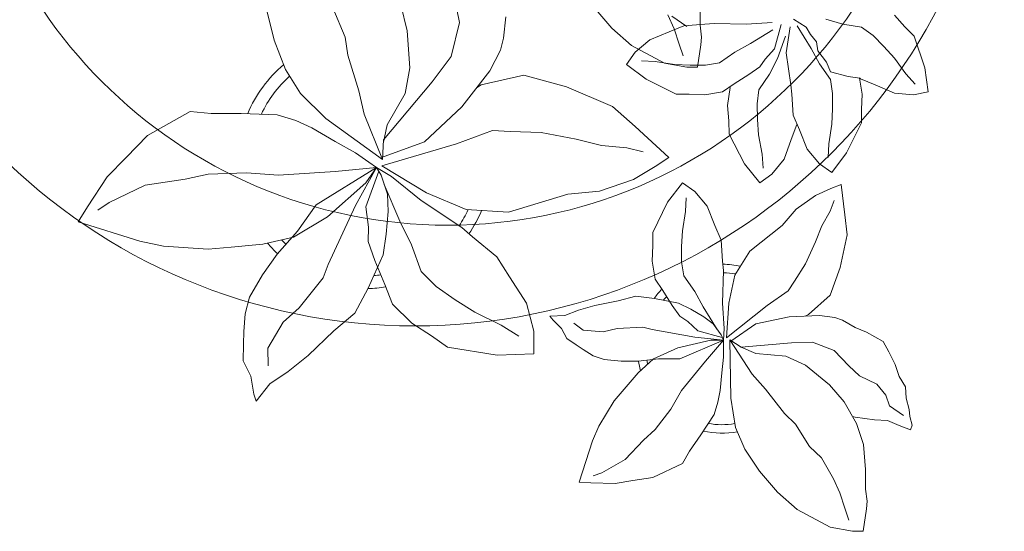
# Model space of a CAD drawing. Header units: millimetres. Extents: x 0 to 11.7, y 0 to 17.
# Tile 24 of 31: x 0.6 to 1.2, y 10.6 to 10.9. Entities that reach past the tile are written whole.
import ezdxf

# ---------------------------------------------------------------- set-up
doc = ezdxf.new("R2010")
doc.units = ezdxf.units.MM
doc.layers.add('vegetacion', color=85, linetype='Continuous', lineweight=0)

# ---------------------------------------------------------------- blocks, each defined once
blk = doc.blocks.new('MACETA1-P')
for p, q in [((0.02669, -0.17114), (0.02304, -0.15247)), ((-0.08383, -0.18159), (-0.08866, -0.16231)), ((-0.04143, -0.17976), (-0.04878, -0.16233)), ((-0.00832, -0.16053), (-0.00454, -0.1761)), ((0.10694, -0.16184), (0.11776, -0.17438)), ((0.17036, -0.16098), (0.17036, -0.17269)), ((0.05311, -0.18052), (0.05447, -0.16771)), ((0.1511, -0.16641), (0.15486, -0.17476)), ((0.16239, -0.17353), (0.15357, -0.16729)), ((0.23379, -0.17381), (0.2262, -0.16901)), ((0.24554, -0.16904), (0.25568, -0.17199)), ((0.28639, -0.16675), (0.29261, -0.17362)), ((-0.00454, -0.1761), (-0.00287, -0.19813)), ((0.02167, -0.19137), (0.02669, -0.17114)), ((0.11776, -0.17438), (0.12949, -0.18484)), ((0.15196, -0.1767), (0.16076, -0.17305)), ((0.15486, -0.17476), (0.15783, -0.18396)), ((0.16076, -0.17305), (0.17321, -0.17214)), ((0.17036, -0.17269), (0.17121, -0.17978)), ((0.17321, -0.17214), (0.17877, -0.17161)), ((0.17877, -0.17161), (0.19816, -0.17214)), ((0.19816, -0.17214), (0.21339, -0.17116)), ((0.21386, -0.17536), (0.20048, -0.18367)), ((0.21872, -0.17233), (0.21478, -0.18686)), ((0.22181, -0.18913), (0.22411, -0.17361)), ((0.22832, -0.17314), (0.23663, -0.18652)), ((0.23625, -0.17833), (0.23379, -0.17381)), ((0.25568, -0.17199), (0.26676, -0.17394)), ((0.26676, -0.17394), (0.27362, -0.17887)), ((0.29261, -0.17362), (0.29814, -0.17916)), ((-0.07718, -0.19918), (-0.08383, -0.18159)), ((-0.03986, -0.19064), (-0.04143, -0.17976)), ((0.05117, -0.1876), (0.05311, -0.18052)), ((0.13164, -0.18875), (0.14039, -0.18132)), ((0.14039, -0.18132), (0.15196, -0.1767)), ((0.17121, -0.17978), (0.17087, -0.18443)), ((0.22129, -0.17923), (0.21661, -0.19253)), ((0.23994, -0.18269), (0.23625, -0.17833)), ((0.27362, -0.17887), (0.28016, -0.18542)), ((0.29814, -0.17916), (0.30466, -0.19811)), ((0.04476, -0.19997), (0.05117, -0.1876)), ((0.12949, -0.18484), (0.14917, -0.19526)), ((0.15783, -0.18396), (0.16031, -0.19105)), ((0.16879, -0.19776), (0.17087, -0.18443)), ((0.20048, -0.18367), (0.19122, -0.18875)), ((0.21478, -0.18686), (0.20927, -0.19293)), ((0.23663, -0.18652), (0.24171, -0.19578)), ((0.24076, -0.18793), (0.23994, -0.18269)), ((0.24588, -0.19478), (0.24076, -0.18793)), ((0.28016, -0.18542), (0.28636, -0.19225)), ((-0.03338, -0.21182), (-0.03986, -0.19064)), ((0.01035, -0.20639), (0.02167, -0.19137)), ((0.12654, -0.19612), (0.13164, -0.18875)), ((0.14363, -0.19429), (0.13534, -0.19384)), ((0.19122, -0.18875), (0.18201, -0.19521)), ((0.20927, -0.19293), (0.20603, -0.19755)), ((0.21661, -0.19253), (0.21176, -0.20191)), ((0.22457, -0.20824), (0.22181, -0.18913)), ((0.28636, -0.19225), (0.29325, -0.20173)), ((-0.06825, -0.21341), (-0.07718, -0.19918)), ((-0.00287, -0.19813), (-0.00565, -0.21339)), ((0.13812, -0.20492), (0.12654, -0.19612)), ((0.1552, -0.19612), (0.14363, -0.19429)), ((0.14917, -0.19526), (0.16253, -0.19776)), ((0.16441, -0.19658), (0.1552, -0.19612)), ((0.16253, -0.19776), (0.16879, -0.19776)), ((0.17367, -0.19658), (0.16441, -0.19658)), ((0.18201, -0.19521), (0.17367, -0.19658)), ((0.20603, -0.19755), (0.19955, -0.20218)), ((0.24171, -0.19578), (0.24816, -0.205)), ((0.24834, -0.20046), (0.24588, -0.19478)), ((0.30466, -0.19811), (0.30662, -0.21252)), ((0.02819, -0.22129), (0.04476, -0.19997)), ((0.06507, -0.20249), (0.03973, -0.20832)), ((0.09069, -0.20941), (0.06507, -0.20249)), ((0.15613, -0.21372), (0.13812, -0.20492)), ((0.19955, -0.20218), (0.19076, -0.20772)), ((0.21176, -0.20191), (0.20555, -0.21129)), ((0.24816, -0.205), (0.24953, -0.21333)), ((0.25879, -0.20322), (0.24834, -0.20046)), ((0.26579, -0.20436), (0.25879, -0.20322)), ((0.26611, -0.20464), (0.26546, -0.20408)), ((0.2655, -0.20431), (0.26713, -0.21379)), ((0.27491, -0.20828), (0.26611, -0.20464)), ((0.29325, -0.20173), (0.29879, -0.20791)), ((-0.01867, -0.24097), (0.01035, -0.20639)), ((0.03973, -0.20832), (0.03696, -0.21001)), ((0.11802, -0.22112), (0.09069, -0.20941)), ((0.19076, -0.20772), (0.18386, -0.21235)), ((0.18836, -0.20987), (0.18681, -0.22057)), ((0.20555, -0.21129), (0.20439, -0.21965)), ((0.22509, -0.21379), (0.22457, -0.20824)), ((0.28637, -0.21319), (0.27491, -0.20828)), ((-0.05306, -0.22841), (-0.06825, -0.21341)), ((-0.03022, -0.22568), (-0.03338, -0.21182)), ((-0.00565, -0.21339), (-0.0164, -0.23212)), ((0.16395, -0.21372), (0.15613, -0.21372)), ((0.17321, -0.21417), (0.16395, -0.21372)), ((0.18386, -0.21235), (0.17321, -0.21417)), ((0.226, -0.22624), (0.22509, -0.21379)), ((0.24953, -0.21333), (0.24953, -0.22259)), ((0.26713, -0.21379), (0.26667, -0.22305)), ((0.29781, -0.21412), (0.28637, -0.21319)), ((0.30662, -0.21252), (0.29781, -0.21412)), ((0.00577, -0.24225), (0.02819, -0.22129)), ((0.1316, -0.23319), (0.11802, -0.22112)), ((0.18681, -0.22057), (0.1875, -0.22981)), ((0.20439, -0.21965), (0.20463, -0.22891)), ((0.24953, -0.22259), (0.24907, -0.2318)), ((0.26667, -0.22305), (0.26667, -0.23087)), ((-0.15954, -0.23852), (-0.13412, -0.22413)), ((-0.13412, -0.22413), (-0.12144, -0.22541)), ((-0.12144, -0.22541), (-0.1036, -0.22529)), ((-0.1036, -0.22529), (-0.08209, -0.2261)), ((-0.08209, -0.2261), (-0.07103, -0.22957)), ((-0.0193, -0.25284), (-0.05306, -0.22841)), ((-0.0193, -0.25284), (-0.03022, -0.22568)), ((0.20463, -0.22891), (0.20532, -0.23811)), ((0.22965, -0.23504), (0.226, -0.22624)), ((-0.07103, -0.22957), (-0.06133, -0.23389)), ((-0.06133, -0.23389), (-0.04749, -0.24197)), ((-0.0164, -0.23212), (-0.0188, -0.24335)), ((0.15172, -0.25154), (0.1316, -0.23319)), ((0.1875, -0.22981), (0.1877, -0.23763)), ((0.22482, -0.24085), (0.22824, -0.23196)), ((0.23428, -0.24661), (0.22965, -0.23504)), ((0.24907, -0.2318), (0.24725, -0.24337)), ((0.26667, -0.23087), (0.25787, -0.24888)), ((-0.17217, -0.25163), (-0.15954, -0.23852)), ((-0.01867, -0.24097), (-0.0193, -0.25284)), ((0.02493, -0.24334), (0.04652, -0.23546)), ((0.04652, -0.23546), (0.05694, -0.23598)), ((0.05694, -0.23598), (0.07551, -0.23675)), ((0.07551, -0.23675), (0.09648, -0.24074)), ((0.09648, -0.24074), (0.11155, -0.24442)), ((0.1877, -0.23763), (0.19696, -0.25541)), ((0.20532, -0.23811), (0.20744, -0.24963)), ((0.22049, -0.25254), (0.22482, -0.24085)), ((-0.04749, -0.24197), (-0.03534, -0.24872)), ((-0.01978, -0.25165), (0.00577, -0.24225)), ((-0.01957, -0.25648), (0.02493, -0.24334)), ((0.11155, -0.24442), (0.12662, -0.24582)), ((0.12662, -0.24582), (0.13648, -0.24822)), ((0.24171, -0.25536), (0.23428, -0.24661)), ((0.24725, -0.24337), (0.24679, -0.25166)), ((-0.18356, -0.2631), (-0.17217, -0.25163)), ((-0.03534, -0.24872), (-0.02739, -0.25432)), ((0.14365, -0.25698), (0.15172, -0.25154)), ((0.20744, -0.24963), (0.20811, -0.2579)), ((0.21328, -0.26148), (0.22049, -0.25254)), ((0.25787, -0.24888), (0.24907, -0.26046)), ((-0.02285, -0.25752), (-0.05888, -0.27974)), ((-0.02285, -0.25752), (-0.04741, -0.25984)), ((-0.02285, -0.25752), (-0.03538, -0.28014)), ((-0.02285, -0.25752), (-0.02927, -0.26663)), ((-0.02739, -0.25432), (-0.02285, -0.25752)), ((-0.01394, -0.26296), (-0.02285, -0.25752)), ((-0.02011, -0.26208), (-0.02285, -0.25752)), ((-0.01957, -0.25648), (0.00711, -0.27275)), ((0.1306, -0.26465), (0.14365, -0.25698)), ((0.19696, -0.25541), (0.20605, -0.26676)), ((0.24907, -0.26046), (0.24171, -0.25536)), ((-0.19537, -0.28108), (-0.18356, -0.2631)), ((-0.13713, -0.26446), (-0.16083, -0.2681)), ((-0.12321, -0.26159), (-0.13713, -0.26446)), ((-0.10046, -0.26063), (-0.12321, -0.26159)), ((-0.08126, -0.26219), (-0.10046, -0.26063)), ((-0.04741, -0.25984), (-0.08126, -0.26219)), ((-0.02148, -0.2598), (-0.02921, -0.28102)), ((-0.01616, -0.27335), (-0.02011, -0.26208)), ((0.0039, -0.27731), (-0.01394, -0.26296)), ((0.20605, -0.26676), (0.21328, -0.26148)), ((-0.16083, -0.2681), (-0.18247, -0.27833)), ((-0.02927, -0.26663), (-0.05211, -0.28702)), ((-0.01814, -0.26771), (-0.0089, -0.28946)), ((0.11042, -0.27172), (0.1306, -0.26465)), ((0.151, -0.27831), (0.1598, -0.26674)), ((0.1598, -0.26674), (0.16716, -0.27183)), ((0.23931, -0.27415), (0.2485, -0.26998)), ((0.2485, -0.26998), (0.25456, -0.26767)), ((0.25456, -0.26767), (0.25684, -0.28568)), ((-0.01589, -0.2837), (-0.01616, -0.27335)), ((0.00711, -0.27275), (0.0307, -0.28255)), ((0.0559, -0.28415), (0.09135, -0.27348)), ((0.09135, -0.27348), (0.11042, -0.27172)), ((0.16162, -0.28382), (0.16208, -0.27554)), ((0.16716, -0.27183), (0.17459, -0.28058)), ((0.22771, -0.28243), (0.23931, -0.27415)), ((-0.20088, -0.29), (-0.19537, -0.28108)), ((-0.18247, -0.27833), (-0.18913, -0.28296)), ((-0.05888, -0.27974), (-0.07002, -0.29557)), ((-0.03538, -0.28014), (-0.05165, -0.31532)), ((-0.02921, -0.28102), (-0.02768, -0.29321)), ((0.02814, -0.29342), (0.0039, -0.27731)), ((0.1422, -0.29632), (0.151, -0.27831)), ((0.17459, -0.28058), (0.17922, -0.29216)), ((0.24805, -0.28355), (0.25052, -0.27725)), ((-0.05211, -0.28702), (-0.07244, -0.29901)), ((-0.01697, -0.29729), (-0.01589, -0.2837)), ((0.0307, -0.28255), (0.0559, -0.28415)), ((0.1598, -0.2954), (0.16162, -0.28382)), ((0.21943, -0.29216), (0.22771, -0.28243)), ((0.24303, -0.2923), (0.24805, -0.28355)), ((0.25684, -0.28568), (0.25821, -0.29771)), ((-0.16403, -0.30147), (-0.20088, -0.29)), ((-0.02768, -0.29321), (-0.02771, -0.30169)), ((-0.0089, -0.28946), (-0.00194, -0.30369)), ((0.0345, -0.29886), (0.02814, -0.29342)), ((0.17922, -0.29216), (0.18287, -0.30095)), ((0.20001, -0.30739), (0.21943, -0.29216)), ((0.23925, -0.30193), (0.24303, -0.2923)), ((-0.07244, -0.29901), (-0.0906, -0.3032)), ((-0.07002, -0.29557), (-0.08214, -0.30916)), ((-0.01884, -0.3096), (-0.01697, -0.29729)), ((0.04899, -0.31073), (0.0345, -0.29886)), ((0.1422, -0.30415), (0.1422, -0.29632)), ((0.15934, -0.30461), (0.1598, -0.2954)), ((0.25821, -0.29771), (0.25411, -0.31711)), ((-0.15004, -0.30451), (-0.16403, -0.30147)), ((-0.12336, -0.30631), (-0.15004, -0.30451)), ((-0.10967, -0.30496), (-0.12336, -0.30631)), ((-0.0906, -0.3032), (-0.10967, -0.30496)), ((-0.02771, -0.30169), (-0.02375, -0.31296)), ((-0.00194, -0.30369), (0.00379, -0.31956)), ((0.14175, -0.31341), (0.1422, -0.30415)), ((0.15934, -0.31387), (0.15934, -0.30461)), ((0.18287, -0.30095), (0.18378, -0.31341)), ((0.23338, -0.31489), (0.23925, -0.30193)), ((-0.08214, -0.30916), (-0.09092, -0.32163)), ((-0.02781, -0.32959), (-0.01884, -0.3096)), ((0.05663, -0.3228), (0.04899, -0.31073)), ((0.19121, -0.32174), (0.20001, -0.30739)), ((-0.05165, -0.31532), (-0.05473, -0.32331)), ((-0.02375, -0.31296), (-0.01775, -0.32735)), ((0.14357, -0.32405), (0.14175, -0.31341)), ((0.16071, -0.3222), (0.15934, -0.31387)), ((0.18378, -0.31341), (0.1843, -0.31896)), ((0.22667, -0.3253), (0.23338, -0.31489)), ((0.25411, -0.31711), (0.24805, -0.33373)), ((-0.09092, -0.32163), (-0.09856, -0.3349)), ((-0.05473, -0.32331), (-0.06904, -0.34122)), ((0.00379, -0.31956), (0.01283, -0.32843)), ((0.06683, -0.33847), (0.05663, -0.3228)), ((0.16716, -0.33142), (0.16071, -0.3222)), ((0.1843, -0.31896), (0.18378, -0.33836)), ((0.1875, -0.33836), (0.19121, -0.32174)), ((-0.01775, -0.32735), (-0.01328, -0.33898)), ((0.01283, -0.32843), (0.02419, -0.33643)), ((0.1482, -0.33095), (0.14357, -0.32405)), ((0.22295, -0.33118), (0.22667, -0.3253)), ((-0.09856, -0.3349), (-0.10129, -0.34481)), ((-0.03568, -0.34438), (-0.02781, -0.32959)), ((0.12141, -0.33697), (0.13203, -0.33419)), ((0.13203, -0.33419), (0.14311, -0.33558)), ((0.15374, -0.33975), (0.1482, -0.33095)), ((0.17225, -0.34067), (0.16716, -0.33142)), ((0.21037, -0.33993), (0.22295, -0.33118)), ((0.24805, -0.33373), (0.23514, -0.3453)), ((-0.01328, -0.33898), (-0.0018, -0.35042)), ((0.02419, -0.33643), (0.03588, -0.34382)), ((0.07114, -0.35514), (0.06683, -0.33847)), ((0.09782, -0.34253), (0.10753, -0.33975)), ((0.10753, -0.33975), (0.12141, -0.33697)), ((0.14311, -0.33558), (0.15745, -0.33836)), ((0.15837, -0.34623), (0.15374, -0.33975)), ((0.15745, -0.33836), (0.16488, -0.34206)), ((0.18056, -0.35405), (0.17225, -0.34067)), ((0.18378, -0.33836), (0.18476, -0.35359)), ((0.18613, -0.35915), (0.1875, -0.33836)), ((0.18613, -0.35915), (0.21037, -0.33993)), ((-0.10129, -0.34481), (-0.10193, -0.35536)), ((-0.06904, -0.34122), (-0.07851, -0.34985)), ((-0.04826, -0.35501), (-0.03568, -0.34438)), ((0.03588, -0.34382), (0.05165, -0.35158)), ((0.08074, -0.34623), (0.08954, -0.34577)), ((0.08257, -0.34854), (0.08074, -0.34623)), ((0.08954, -0.34577), (0.09782, -0.34253)), ((0.16299, -0.34947), (0.15837, -0.34623)), ((0.16488, -0.34206), (0.1727, -0.34669)), ((0.1727, -0.34669), (0.17824, -0.35081)), ((0.20361, -0.35079), (0.22364, -0.34662)), ((0.22364, -0.34662), (0.24163, -0.34577)), ((0.23514, -0.3453), (0.23316, -0.34617)), ((0.24163, -0.34577), (0.25083, -0.34702)), ((-0.07851, -0.34985), (-0.08773, -0.36536)), ((-0.0018, -0.35042), (0.00995, -0.35785)), ((0.05165, -0.35158), (0.06221, -0.35818)), ((0.08765, -0.35359), (0.08257, -0.34854)), ((0.10062, -0.35452), (0.09508, -0.35035)), ((0.13621, -0.35267), (0.12096, -0.35359)), ((0.14175, -0.35405), (0.13621, -0.35267)), ((0.16905, -0.35498), (0.16299, -0.34947)), ((0.17824, -0.35081), (0.18287, -0.35729)), ((0.18868, -0.36112), (0.20361, -0.35079)), ((0.25083, -0.34702), (0.25543, -0.34868)), ((0.25543, -0.34868), (0.26293, -0.35286)), ((-0.10193, -0.35536), (-0.10212, -0.36288)), ((-0.06365, -0.36964), (-0.04826, -0.35501)), ((0.00995, -0.35785), (0.01955, -0.36461)), ((0.07103, -0.36857), (0.07114, -0.35514)), ((0.09091, -0.35961), (0.08765, -0.35359)), ((0.11261, -0.35544), (0.10062, -0.35452)), ((0.12096, -0.35359), (0.11261, -0.35544)), ((0.16716, -0.35868), (0.14175, -0.35405)), ((0.18359, -0.35891), (0.16905, -0.35498)), ((0.18287, -0.35729), (0.1843, -0.36054)), ((0.18476, -0.35359), (0.1843, -0.36054)), ((0.26293, -0.35286), (0.26966, -0.35582)), ((0.26966, -0.35582), (0.27964, -0.36125)), ((-0.10212, -0.36288), (-0.10237, -0.37287)), ((0.09645, -0.36331), (0.09091, -0.35961)), ((0.10062, -0.36609), (0.09645, -0.36331)), ((0.17688, -0.36054), (0.157, -0.36516)), ((0.1843, -0.36054), (0.15837, -0.37165)), ((0.1843, -0.36054), (0.16716, -0.35868)), ((0.1843, -0.36054), (0.17362, -0.37304)), ((0.1843, -0.36054), (0.17688, -0.36054)), ((0.1843, -0.36424), (0.1843, -0.36054)), ((0.1843, -0.37072), (0.1843, -0.36424)), ((0.18822, -0.3604), (0.18867, -0.39512)), ((0.18822, -0.3604), (0.20149, -0.38086)), ((0.19493, -0.36461), (0.18822, -0.3604)), ((0.19493, -0.36461), (0.22492, -0.36206)), ((0.22492, -0.36206), (0.23745, -0.36166)), ((0.23745, -0.36166), (0.2504, -0.36668)), ((0.27964, -0.36125), (0.28304, -0.36749)), ((-0.08773, -0.36536), (-0.08741, -0.37575)), ((-0.07545, -0.37915), (-0.06365, -0.36964)), ((0.01955, -0.36461), (0.04923, -0.36937)), ((0.04923, -0.36937), (0.07103, -0.36857)), ((0.10662, -0.36979), (0.10062, -0.36609)), ((0.11307, -0.37211), (0.10662, -0.36979)), ((0.157, -0.36516), (0.14266, -0.37165)), ((0.20373, -0.36836), (0.19493, -0.36461)), ((0.22165, -0.37003), (0.20373, -0.36836)), ((0.23338, -0.37544), (0.22165, -0.37003)), ((0.2504, -0.36668), (0.25918, -0.37584)), ((0.28304, -0.36749), (0.28679, -0.37503)), ((-0.10237, -0.37287), (-0.0978, -0.38206)), ((0.12324, -0.37304), (0.11307, -0.37211)), ((0.1334, -0.37304), (0.12324, -0.37304)), ((0.14266, -0.37165), (0.1334, -0.37993)), ((0.14546, -0.37165), (0.1334, -0.37304)), ((0.15837, -0.37165), (0.14546, -0.37165)), ((0.17362, -0.37304), (0.15934, -0.39058)), ((0.18333, -0.37993), (0.1843, -0.37072)), ((0.24759, -0.38716), (0.23338, -0.37544)), ((0.25918, -0.37584), (0.26548, -0.38172)), ((0.28679, -0.37503), (0.28927, -0.38212)), ((-0.0978, -0.38206), (-0.096, -0.39266)), ((-0.08657, -0.3865), (-0.07545, -0.37915)), ((0.1334, -0.37993), (0.12513, -0.38966)), ((0.18241, -0.39058), (0.18333, -0.37993)), ((0.20149, -0.38086), (0.20942, -0.38966)), ((0.26548, -0.38172), (0.27589, -0.3867)), ((-0.09473, -0.39689), (-0.08657, -0.3865)), ((0.25639, -0.3972), (0.24759, -0.38716)), ((0.27589, -0.3867), (0.28134, -0.39338)), ((0.28927, -0.38212), (0.29302, -0.38841)), ((-0.096, -0.39266), (-0.09473, -0.39689)), ((0.12513, -0.38966), (0.11913, -0.3966)), ((0.15934, -0.39058), (0.15283, -0.40165)), ((0.18105, -0.39753), (0.18241, -0.39058)), ((0.20942, -0.38966), (0.22074, -0.40425)), ((0.28134, -0.39338), (0.28339, -0.39967)), ((0.29302, -0.38841), (0.29344, -0.39509)), ((0.11913, -0.3966), (0.10988, -0.41183)), ((0.1787, -0.40489), (0.18105, -0.39753)), ((0.18867, -0.39512), (0.1916, -0.41266)), ((0.25639, -0.3972), (0.26378, -0.41013)), ((0.28339, -0.39967), (0.29182, -0.4055)), ((0.29344, -0.39509), (0.29514, -0.40178)), ((0.15283, -0.40165), (0.14357, -0.41368)), ((0.17088, -0.41692), (0.1787, -0.40489)), ((0.22074, -0.40425), (0.2274, -0.41053)), ((0.29514, -0.40178), (0.29557, -0.40596)), ((0.2274, -0.41053), (0.23575, -0.42391)), ((0.26143, -0.40601), (0.26293, -0.40636)), ((0.26293, -0.40636), (0.27461, -0.40802)), ((0.26378, -0.41013), (0.26796, -0.42265)), ((0.27461, -0.40802), (0.28219, -0.40847)), ((0.28219, -0.40847), (0.28927, -0.41139)), ((0.28927, -0.41139), (0.29599, -0.4139)), ((0.29557, -0.40596), (0.29702, -0.41119)), ((0.29599, -0.4139), (0.29702, -0.41119)), ((0.10988, -0.41183), (0.10616, -0.42063)), ((0.14357, -0.41368), (0.13666, -0.42016)), ((0.16397, -0.4266), (0.17088, -0.41692)), ((0.1916, -0.41266), (0.19701, -0.42558)), ((0.10616, -0.42063), (0.09827, -0.44512)), ((0.13666, -0.42016), (0.12558, -0.43169)), ((0.26796, -0.42265), (0.26923, -0.43769)), ((0.1598, -0.43401), (0.16397, -0.4266)), ((0.19701, -0.42558), (0.20581, -0.43854)), ((0.23575, -0.42391), (0.2429, -0.4306)), ((0.12558, -0.43169), (0.1117, -0.43956)), ((0.1422, -0.44234), (0.1598, -0.43401)), ((0.2429, -0.4306), (0.24998, -0.44312)), ((0.1117, -0.43956), (0.10662, -0.44141)), ((0.20581, -0.43854), (0.21663, -0.45109)), ((0.26923, -0.43769), (0.26923, -0.4494)), ((0.09827, -0.44512), (0.10525, -0.44553)), ((0.10525, -0.44553), (0.11959, -0.446)), ((0.11959, -0.446), (0.13021, -0.44419)), ((0.13021, -0.44419), (0.1422, -0.44234)), ((0.24998, -0.44312), (0.25373, -0.45146)), ((0.21663, -0.45109), (0.22836, -0.46155)), ((0.25373, -0.45146), (0.2567, -0.46067)), ((0.26923, -0.4494), (0.27008, -0.45649)), ((0.27008, -0.45649), (0.26975, -0.46114)), ((0.22836, -0.46155), (0.24805, -0.47197)), ((0.2567, -0.46067), (0.25918, -0.46776)), ((0.26766, -0.47447), (0.26975, -0.46114)), ((0.24805, -0.47197), (0.26141, -0.47447)), ((0.26141, -0.47447), (0.26766, -0.47447))]:
    blk.add_line(p, q)
for centre, radius in [((0, 0), 0.35201), ((0.01977, 0), 0.29194)]:
    blk.add_circle(centre, radius)
for centre, radius, start, end in [((-0.02982, -0.25424), 0.07554, 129.90231, 157.58793), ((-0.02982, -0.25424), 0.06799, 131.29477, 155.21696), ((-0.02982, -0.25424), 0.06799, 325.92885, 335.32272), ((-0.02982, -0.25424), 0.07554, 325.46291, 337.51124), ((-0.02982, -0.25424), 0.07554, 219.7737, 226.37753), ((-0.02982, -0.25424), 0.06799, 223.03287, 226.1659), ((0.18342, -0.36559), 0.05036, 77.34098, 89.38932), ((-0.02982, -0.25424), 0.06799, 274.55733, 278.15652), ((0.18342, -0.36559), 0.04532, 79.5295, 88.92338), ((-0.02982, -0.25424), 0.07554, 271.44858, 279.59969), ((0.18342, -0.36559), 0.05036, 135.25253, 143.40364), ((0.18342, -0.36559), 0.04532, 136.6957, 140.29489), ((0.18342, -0.36559), 0.05036, 188.47469, 195.07853), ((0.18342, -0.36559), 0.04532, 188.68632, 191.81936), ((0.18342, -0.36559), 0.04532, 259.63526, 279.88571), ((0.18342, -0.36559), 0.05036, 257.26429, 280.53462)]:
    blk.add_arc(centre, radius, start, end)

msp = doc.modelspace()

# ---------------------------------------------------------------- block references
at = {"layer": 'vegetacion'}
msp.add_blockref('MACETA1-P', (0.84024, 11.06904), dxfattribs=at)

doc.saveas('drawing.dxf')
